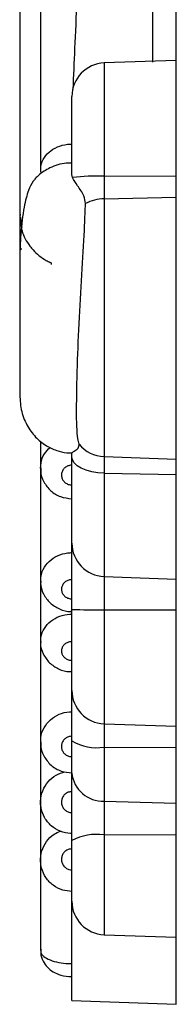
# Model space of a CAD drawing. Header units: millimetres. Extents: x 112 to 251, y 122 to 268.
# Tile 28 of 60: x 248.65 to 250.15, y 121.79 to 131.21. Entities that reach past the tile are written whole.
import ezdxf

# ---------------------------------------------------------------- set-up
doc = ezdxf.new("R2010")
doc.units = ezdxf.units.MM

msp = doc.modelspace()

# ---------------------------------------------------------------- linework, layer by layer
at = {"color": 7, "linetype": 'Continuous', "lineweight": 25}
for p, q in [((248.8545, 134.3974), (248.8545, 129.7726)), ((250.1545, 130.8099), (250.1545, 134.0465)), ((250.1545, 130.8187), (249.4633, 130.7945)), ((250.1545, 129.7132), (250.1545, 130.8187)), ((249.1545, 129.7267), (249.1545, 130.4747)), ((248.8545, 129.7726), (248.8545, 129.7494)), ((248.8557, 129.772), (248.8572, 129.7941)), ((249.1596, 129.6992), (249.1545, 129.7267)), ((249.4633, 129.712), (250.1545, 129.7132)), ((249.4633, 129.712), (249.4633, 129.4947)), ((250.1545, 129.512), (250.1545, 129.7132)), ((249.4633, 129.4947), (250.1545, 129.512)), ((249.4633, 129.4947), (249.4633, 127.0277)), ((250.1545, 127.0039), (250.1545, 129.512)), ((248.6546, 129.3192), (248.6545, 129.3191)), ((248.8545, 127.1705), (248.8545, 126.9195)), ((249.1545, 127.0261), (249.1545, 127.0652)), ((249.1545, 126.2008), (249.1545, 127.0261)), ((249.4633, 127.0277), (250.1545, 127.0039)), ((249.4633, 127.0277), (249.4633, 126.8682)), ((250.1545, 126.8563), (250.1545, 127.0039)), ((248.8545, 126.92), (248.8545, 125.8386)), ((248.8554, 126.9179), (248.8572, 126.9436)), ((249.4633, 126.8682), (250.1545, 126.8563)), ((250.1545, 125.8568), (250.1545, 126.8563)), ((249.1545, 125.5652), (249.1545, 126.2008)), ((249.4633, 125.881), (250.1545, 125.8568)), ((248.8545, 125.8386), (248.8545, 125.26)), ((250.1545, 125.5624), (250.1545, 125.8568)), ((249.1545, 124.7912), (249.1545, 125.5652)), ((249.4633, 125.5626), (250.1545, 125.5624)), ((250.1545, 124.4473), (250.1545, 125.5624)), ((248.8545, 125.2697), (248.8545, 124.2983)), ((248.8556, 125.2586), (248.8568, 125.2774)), ((249.1545, 124.3095), (249.1545, 124.7912)), ((249.4633, 124.4714), (250.1545, 124.4473)), ((250.1545, 124.2435), (250.1545, 124.4473)), ((248.8545, 124.2983), (248.8545, 123.7219)), ((248.8558, 124.2952), (248.8566, 124.3157)), ((249.1545, 123.9985), (249.1545, 124.3095)), ((249.4633, 124.2481), (250.1545, 124.2435)), ((249.4633, 124.2481), (249.4633, 123.7324)), ((250.1545, 123.7123), (250.1545, 124.2435)), ((249.1545, 123.3536), (249.1545, 123.9985)), ((248.8545, 123.7219), (248.8545, 123.1679)), ((249.4633, 123.7324), (250.1545, 123.7123)), ((249.4633, 123.7324), (249.4633, 123.4078)), ((250.1545, 123.4119), (250.1545, 123.7123)), ((249.1545, 122.773), (249.1545, 123.3536)), ((249.4633, 123.4078), (250.1545, 123.4119)), ((250.1545, 122.4291), (250.1545, 123.4119)), ((248.8545, 123.1679), (248.8545, 122.3024)), ((249.1545, 121.8222), (249.1545, 122.773)), ((249.4633, 122.4532), (250.1545, 122.4291)), ((250.1545, 121.7873), (250.1545, 122.4291)), ((249.1545, 121.8222), (250.1545, 121.7873))]:
    msp.add_line(p, q, dxfattribs=at)
at = {"color": 1, "linetype": 'Continuous', "lineweight": 25}
for p, q in [((249.9265, 134.0545), (249.9265, 130.8017)), ((249.4633, 130.7945), (249.4633, 129.712)), ((249.4633, 126.8682), (249.4633, 125.881)), ((249.4633, 125.881), (249.4633, 125.5626)), ((249.4633, 125.5626), (249.4633, 124.4714)), ((249.4633, 124.4714), (249.4633, 124.2481)), ((249.4633, 123.4078), (249.4633, 122.4532))]:
    msp.add_line(p, q, dxfattribs=at)
at = {"color": 7, "linetype": 'Continuous', "lineweight": 25, "flags": 128}
msp.add_lwpolyline([(249.4633, 126.8682), (249.4025, 126.8722), (249.3443, 126.8818), (249.2909, 126.8967), (249.2443, 126.9163), (249.2061, 126.94), (249.1778, 126.9669), (249.1603, 126.9959), (249.1545, 127.0261)], dxfattribs=at)
at = {"color": 7, "linetype": 'Continuous', "lineweight": 25}
for centre, radius, start, end in [((249.4745, 130.4747), 0.32, 92, 180), ((249.4076, 127.423), 2.2896, 88.60553, 96.21818), ((249.47, 129.0888), 0.4059, 90.94071, 117.17135), ((249.4738, 127.349), 0.3215, 218.94201, 268.12876), ((249.4745, 126.2008), 0.32, 180, 268), ((249.3879, 135.1763), 9.6139, 268.6086, 270.44926), ((249.4745, 124.7912), 0.32, 180, 268), ((249.391, 124.6925), 0.4502, 238.29741, 279.23716), ((249.4478, 124.0267), 0.2947, 185.49208, 273.01355), ((249.3903, 122.9164), 0.4968, 81.55398, 118.34513), ((249.4745, 122.773), 0.32, 180, 268)]:
    msp.add_arc(centre, radius, start, end, dxfattribs=at)
for points, knots in [([(248.6545, 135.7786), (248.6545, 135.7585), (248.6545, 135.6778), (248.6545, 135.4784), (248.6545, 135.1128), (248.6545, 134.6072), (248.6545, 133.9952), (248.6545, 133.4394), (248.6545, 132.792), (248.6545, 132.0185), (248.6545, 131.236), (248.6545, 130.5711), (248.6545, 130.0512), (248.6545, 129.5363), (248.6545, 129.0607), (248.6545, 128.6342), (248.6545, 128.2709), (248.6545, 127.9825), (248.6545, 127.7446), (248.6545, 127.6572), (248.6545, 127.6138)], [0, 0, 0, 0, 0.014809, 0.059479, 0.102888, 0.183384, 0.253155, 0.310687, 0.358138, 0.448263, 0.533904, 0.580719, 0.641743, 0.690127, 0.744356, 0.803922, 0.851528, 0.900867, 0.950826, 1, 1, 1, 1]), ([(249.1663, 130.5445), (249.172, 130.6715), (249.1837, 130.9359), (249.2048, 131.3947), (249.2199, 131.8983), (249.2244, 132.4157), (249.2171, 132.9337), (249.201, 133.4275), (249.1801, 133.8869), (249.1696, 134.1542), (249.1646, 134.2817)], [0, 0, 0, 0, 0.119307, 0.248413, 0.377253, 0.510117, 0.634198, 0.761877, 0.886453, 1, 1, 1, 1]), ([(249.1545, 129.8366), (249.1364, 129.8366), (249.0638, 129.8365), (248.9501, 129.8006), (248.8555, 129.7392), (248.8046, 129.6896), (248.7674, 129.6416), (248.7319, 129.5651), (248.6911, 129.4098), (248.6666, 129.2006), (248.6549, 128.986), (248.6548, 128.8676), (248.6547, 128.8072)], [0, 0, 0, 0, 0.035134, 0.141483, 0.227188, 0.257468, 0.289009, 0.398992, 0.565185, 0.770323, 0.882787, 1, 1, 1, 1]), ([(249.2846, 129.4499), (249.2813, 129.4744), (249.273, 129.5368), (249.2016, 129.6232), (249.1737, 129.6737), (249.1596, 129.6992)], [0, 0, 0, 0, 0.242715, 0.617873, 1, 1, 1, 1]), ([(249.2237, 127.1469), (249.2197, 127.1636), (249.2026, 127.2341), (249.1972, 127.4531), (249.2048, 127.8691), (249.2253, 128.3523), (249.2517, 128.8253), (249.2761, 129.2021), (249.2823, 129.3824), (249.2846, 129.4499)], [0, 0, 0, 0, 0.057214, 0.242199, 0.427818, 0.593562, 0.752944, 0.907447, 1, 1, 1, 1]), ([(248.6593, 129.3467), (248.6573, 129.3333), (248.6512, 129.2918), (248.6646, 129.2515), (248.6738, 129.2241)], [0, 0, 0, 0, 0.321063, 1, 1, 1, 1]), ([(248.6763, 129.0129), (248.6721, 129.0133), (248.6569, 129.0147), (248.6556, 128.9853), (248.6547, 128.9642)], [0, 0, 0, 0, 0.278567, 1, 1, 1, 1]), ([(248.6545, 128.8856), (248.6545, 128.8017), (248.6545, 128.632), (248.6545, 128.3589), (248.6546, 128.0995), (248.6546, 127.874), (248.6548, 127.7047), (248.6549, 127.601), (248.655, 127.5938), (248.655, 127.5902)], [0, 0, 0, 0, 0.128494, 0.259891, 0.394547, 0.533692, 0.681316, 0.841916, 1, 1, 1, 1]), ([(248.9596, 128.8673), (248.9599, 128.8687), (248.9626, 128.8803), (248.9536, 128.8832), (248.9457, 128.8857)], [0, 0, 0, 0, 0.115496, 1, 1, 1, 1]), ([(248.6547, 127.6396), (248.6569, 127.5851), (248.6612, 127.4784), (248.7167, 127.3318), (248.7996, 127.215), (248.899, 127.133), (249.0018, 127.0855), (249.0867, 127.064), (249.1379, 127.0644), (249.1545, 127.0646)], [0, 0, 0, 0, 0.192927, 0.377274, 0.548035, 0.701021, 0.833854, 0.946169, 1, 1, 1, 1]), ([(249.1545, 127.0652), (249.1598, 127.0694), (249.1701, 127.0774), (249.2213, 127.1066), (249.2229, 127.1334), (249.2237, 127.1469)], [0, 0, 0, 0, 0.3543064, 0.6740778, 1, 1, 1, 1]), ([(249.1545, 127.0688), (249.1545, 127.0657), (249.1545, 127.0596), (249.1545, 127.0633), (249.1545, 127.0652)], [0, 0, 0, 0, 0.496188, 1, 1, 1, 1]), ([(248.8584, 126.9176), (248.8573, 126.9088), (248.8513, 126.8641), (248.8822, 126.7841), (248.9474, 126.6972), (249.0435, 126.6368), (249.1172, 126.629), (249.1543, 126.625)], [0, 0, 0, 0, 0.057236, 0.29243, 0.525882, 0.760805, 1, 1, 1, 1]), ([(249.1545, 126.9453), (249.1527, 126.9453), (249.1398, 126.9451), (249.1158, 126.9399), (249.0868, 126.9229), (249.0654, 126.8978), (249.0554, 126.8712), (249.0535, 126.8434), (249.0597, 126.8158), (249.0775, 126.7882), (249.104, 126.7679), (249.1313, 126.7582), (249.1485, 126.7573), (249.1545, 126.757)], [0, 0, 0, 0, 0.016554, 0.123694, 0.230863, 0.338112, 0.445495, 0.512816, 0.620295, 0.72778, 0.835196, 0.942504, 1, 1, 1, 1]), ([(248.8577, 125.8373), (248.8567, 125.8306), (248.8504, 125.7885), (248.8793, 125.7114), (248.9413, 125.6232), (249.0342, 125.5669), (249.1109, 125.5416), (249.1508, 125.5483), (249.1544, 125.5489)], [0, 0, 0, 0, 0.043982, 0.277186, 0.506857, 0.73825, 0.976206, 1, 1, 1, 1]), ([(249.1545, 125.8499), (249.1527, 125.8499), (249.1397, 125.8497), (249.1156, 125.8446), (249.0866, 125.828), (249.0653, 125.8035), (249.0554, 125.7776), (249.0535, 125.7505), (249.0598, 125.7236), (249.0777, 125.6968), (249.1042, 125.677), (249.1314, 125.6677), (249.1485, 125.6669), (249.1545, 125.6666)], [0, 0, 0, 0, 0.017334, 0.124467, 0.231613, 0.338849, 0.446235, 0.513571, 0.621066, 0.728568, 0.835989, 0.94328, 1, 1, 1, 1]), ([(248.857, 125.2583), (248.8562, 125.2535), (248.8495, 125.2137), (248.8768, 125.1388), (248.9358, 125.0511), (249.0259, 124.9931), (249.1041, 124.9662), (249.1473, 124.9723), (249.1545, 124.9733)], [0, 0, 0, 0, 0.03213, 0.263909, 0.489886, 0.717698, 0.953518, 1, 1, 1, 1]), ([(249.1545, 125.2573), (249.1523, 125.2573), (249.1391, 125.2571), (249.1147, 125.2518), (249.086, 125.2355), (249.0649, 125.2115), (249.0552, 125.1862), (249.0536, 125.1598), (249.0602, 125.1337), (249.0783, 125.1077), (249.105, 125.0887), (249.132, 125.08), (249.1489, 125.0792), (249.1545, 125.079)], [0, 0, 0, 0, 0.020283, 0.12732, 0.234367, 0.34158, 0.448992, 0.516414, 0.623979, 0.73155, 0.83901, 0.946281, 1, 1, 1, 1]), ([(248.8581, 124.2949), (248.8571, 124.2869), (248.8513, 124.242), (248.8826, 124.1606), (248.9496, 124.0715), (249.0463, 124.0115), (249.1189, 124.0051), (249.1541, 124.002)], [0, 0, 0, 0, 0.052177, 0.29269, 0.532944, 0.773787, 1, 1, 1, 1]), ([(249.1545, 124.3525), (249.1517, 124.3525), (249.1379, 124.3521), (249.1131, 124.3457), (249.0847, 124.3273), (249.0641, 124.3007), (249.0549, 124.2728), (249.0538, 124.2438), (249.0608, 124.2152), (249.0795, 124.187), (249.1067, 124.1666), (249.1333, 124.1577), (249.1495, 124.157), (249.1545, 124.1567)], [0, 0, 0, 0, 0.02608, 0.132852, 0.239683, 0.346806, 0.4543, 0.521949, 0.62968, 0.737408, 0.844946, 0.952142, 1, 1, 1, 1]), ([(249.1545, 123.4222), (249.1503, 123.4222), (249.1125, 123.4227), (249.0412, 123.4382), (248.9535, 123.4916), (248.8883, 123.5713), (248.8577, 123.6563), (248.8515, 123.745), (248.8698, 123.8333), (248.9228, 123.9202), (248.9985, 123.9855), (249.0602, 124.0039), (249.0895, 124.0126)], [0, 0, 0, 0, 0.014397, 0.129679, 0.245382, 0.361292, 0.477032, 0.550111, 0.66574, 0.780873, 0.895623, 1, 1, 1, 1]), ([(249.1545, 123.8222), (249.1481, 123.8219), (249.1307, 123.8209), (249.1034, 123.8102), (249.0772, 123.7885), (249.0596, 123.7591), (249.0535, 123.7295), (249.0556, 123.6997), (249.0657, 123.6712), (249.0874, 123.6445), (249.1167, 123.6266), (249.1405, 123.6214), (249.1531, 123.6212), (249.1545, 123.6212)], [0, 0, 0, 0, 0.0603487, 0.1668197, 0.2735065, 0.3807065, 0.488472, 0.5565825, 0.6643829, 0.7721944, 0.8796699, 0.9866364, 1, 1, 1, 1]), ([(249.1545, 122.8679), (249.1248, 122.8704), (249.0613, 122.876), (248.973, 122.9221), (248.9016, 122.9958), (248.8641, 123.0784), (248.8506, 123.1665), (248.8617, 123.2564), (248.9078, 123.3471), (248.9717, 123.4137), (249.024, 123.4346), (249.0451, 123.4431)], [0, 0, 0, 0, 0.107473, 0.22976, 0.352365, 0.474727, 0.55245, 0.674935, 0.79675, 0.917976, 1, 1, 1, 1]), ([(249.1545, 123.2743), (249.1454, 123.2736), (249.1253, 123.272), (249.0964, 123.2579), (249.0721, 123.2341), (249.0569, 123.2033), (249.0532, 123.1732), (249.0577, 123.1437), (249.0702, 123.116), (249.0939, 123.0913), (249.1234, 123.0758), (249.1446, 123.074), (249.1545, 123.0731)], [0, 0, 0, 0, 0.086013, 0.192243, 0.298882, 0.406231, 0.51427, 0.582809, 0.690592, 0.798395, 0.905742, 1, 1, 1, 1]), ([(248.8598, 122.311), (248.8575, 122.304), (248.8522, 122.2885), (248.8687, 122.2592), (248.9076, 122.226), (248.9814, 122.1966), (249.0677, 122.1792), (249.1278, 122.1772), (249.1545, 122.1764)], [0, 0, 0, 0, 0.103196, 0.230614, 0.433807, 0.636415, 0.838843, 1, 1, 1, 1]), ([(248.8575, 122.3007), (248.8566, 122.2932), (248.8524, 122.2583), (248.8746, 122.2002), (248.9175, 122.1391), (248.9768, 122.0935), (249.0543, 122.0629), (249.1183, 122.05), (249.1536, 122.0533), (249.1545, 122.0534)], [0, 0, 0, 0, 0.052001, 0.242003, 0.407057, 0.570954, 0.758074, 0.993734, 1, 1, 1, 1])]:
    msp.add_open_spline(points, degree=3, knots=knots, dxfattribs=at)
at = {"color": 1, "linetype": 'Continuous', "lineweight": 25}
for points, knots in [([(248.8572, 129.7941), (248.8574, 129.8), (248.8589, 129.8336), (248.887, 129.8924), (248.9492, 129.9588), (249.0359, 130.0039), (249.1087, 130.0182), (249.1483, 130.0188), (249.1545, 130.0189)], [0, 0, 0, 0, 0.048549, 0.276307, 0.503758, 0.731028, 0.958341, 1, 1, 1, 1]), ([(248.6626, 129.32), (248.6644, 129.2759), (248.6684, 129.1767), (248.7272, 129.0723), (248.8056, 128.9763), (248.8718, 128.9221), (248.9327, 128.8921), (248.9457, 128.8857)], [0, 0, 0, 0, 0.24307, 0.546745, 0.631104, 0.921412, 1, 1, 1, 1]), ([(248.8572, 126.9436), (248.8576, 126.9512), (248.8594, 126.99), (248.8847, 127.0539), (248.9264, 127.0966), (248.9455, 127.1162)], [0, 0, 0, 0, 0.117433, 0.596537, 1, 1, 1, 1]), ([(248.8555, 125.8376), (248.8559, 125.8532), (248.8572, 125.899), (248.8875, 125.9722), (248.9509, 126.0444), (249.0379, 126.0933), (249.1101, 126.1083), (249.149, 126.1089), (249.1545, 126.109)], [0, 0, 0, 0, 0.109627, 0.323784, 0.537721, 0.751542, 0.965407, 1, 1, 1, 1]), ([(248.8568, 125.2774), (248.8571, 125.2852), (248.8584, 125.3223), (248.8866, 125.3862), (248.9488, 125.4564), (249.0354, 125.5042), (249.1083, 125.5195), (249.1481, 125.5202), (249.1545, 125.5203)], [0, 0, 0, 0, 0.060258, 0.284904, 0.509223, 0.73334, 0.957514, 1, 1, 1, 1]), ([(248.8566, 124.3157), (248.8567, 124.3237), (248.8573, 124.3641), (248.8842, 124.4344), (248.945, 124.5129), (249.0304, 124.5671), (249.1047, 124.5858), (249.1463, 124.5869), (249.1545, 124.5871)], [0, 0, 0, 0, 0.055333, 0.278556, 0.50116, 0.723406, 0.945703, 1, 1, 1, 1])]:
    msp.add_open_spline(points, degree=3, knots=knots, dxfattribs=at)

doc.saveas('drawing.dxf')
